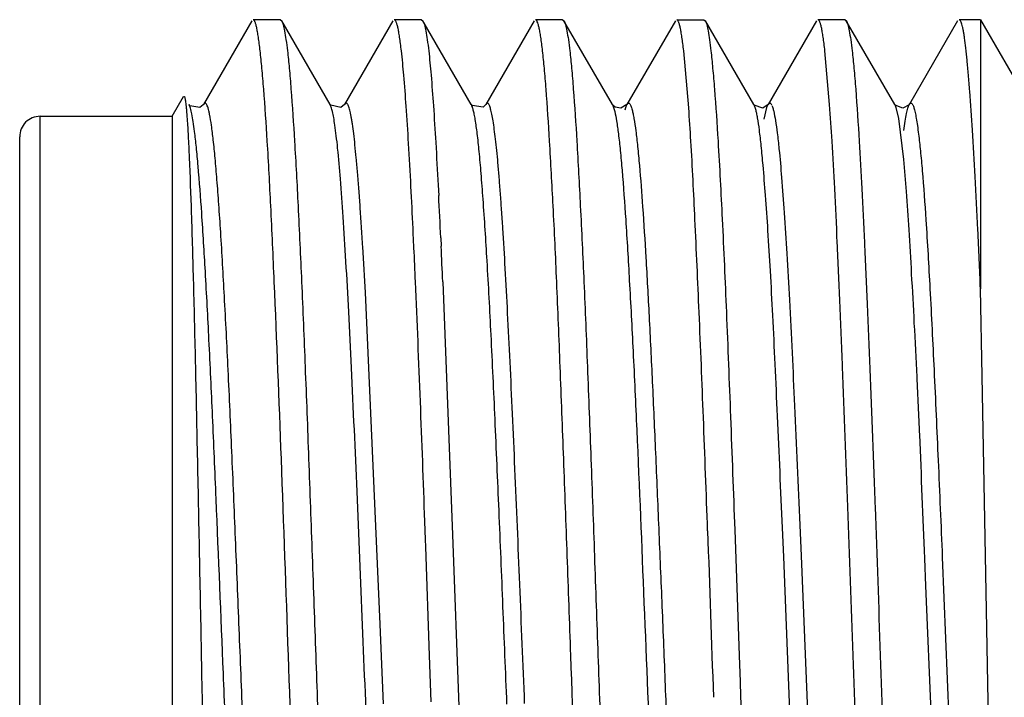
# Model space of a CAD drawing. Header units: inches. Extents: x 0.2 to 16.8, y 0.2 to 10.8.
# Tile 20 of 38: x 10.556 to 10.75, y 5.459 to 5.592. Entities that reach past the tile are written whole.
import ezdxf

# ---------------------------------------------------------------- set-up
doc = ezdxf.new("R2010")
doc.units = ezdxf.units.IN
doc.header["$LTSCALE"] = 0.935
doc.header["$MEASUREMENT"] = 0
doc.layers.get('0').update_dxf_attribs({"linetype": 'CONTINUOUS'})

msp = doc.modelspace()

# ---------------------------------------------------------------- linework, layer by layer
at = {"color": 7, "linetype": 'CONTINUOUS'}
for p, q in [((10.6020442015, 5.592070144), (10.592525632, 5.5756250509)), ((10.6076650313, 5.5923101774), (10.6023229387, 5.5923101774)), ((10.6076650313, 5.5923101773), (10.6079329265, 5.592080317)), ((10.6174429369, 5.5756417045), (10.607929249, 5.5920803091)), ((10.6297991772, 5.5920699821), (10.62030398, 5.5756601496)), ((10.6354380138, 5.5923101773), (10.6300790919, 5.5923101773)), ((10.6354380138, 5.5923101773), (10.6357177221, 5.5920725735)), ((10.6452334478, 5.5756193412), (10.6357107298, 5.5920725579)), ((10.6576032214, 5.5920883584), (10.6480900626, 5.5756490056)), ((10.6632033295, 5.5923101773), (10.6578592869, 5.5923101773)), ((10.6632033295, 5.5923101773), (10.6634747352, 5.5920840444)), ((10.6729886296, 5.5756281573), (10.6634623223, 5.5920840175)), ((10.6853776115, 5.5920640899), (10.6758639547, 5.5756295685)), ((10.6856599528, 5.5923101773), (10.6909979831, 5.5923101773)), ((10.6909979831, 5.5923101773), (10.691272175, 5.5920625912)), ((10.7007901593, 5.5756394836), (10.6912863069, 5.5920626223)), ((10.7131378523, 5.5920585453), (10.7036349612, 5.5756401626)), ((10.7187615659, 5.5923101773), (10.7134283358, 5.5923101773)), ((10.7187615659, 5.5923101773), (10.7190275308, 5.5920877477)), ((10.7285351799, 5.5756436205), (10.7190167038, 5.5920877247)), ((10.7409063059, 5.5920660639), (10.7314194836, 5.5756715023)), ((10.74540882, 5.5923101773), (10.7411856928, 5.5923101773)), ((10.74540882, 5.5923101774), (10.74540882, 5.5393590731)), ((10.7454123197, 5.5923041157), (10.7563814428, 5.573305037)), ((10.6880078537, 5.5749780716), (10.687016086, 5.5861968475)), ((10.7157343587, 5.5756084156), (10.7148059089, 5.5861922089)), ((10.5863784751, 5.5733101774), (10.5886233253, 5.5771983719)), ((10.5886233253, 5.5771983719), (10.5887733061, 5.5772026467)), ((10.5896916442, 5.5756014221), (10.5896703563, 5.5756394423)), ((10.5896996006, 5.5755836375), (10.5896832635, 5.5756100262)), ((10.5925272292, 5.5756280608), (10.5925090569, 5.575595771)), ((10.6174429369, 5.5756417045), (10.6174341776, 5.5756566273)), ((10.6202976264, 5.5756491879), (10.6202767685, 5.5756119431)), ((10.6452410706, 5.5756060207), (10.6452334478, 5.5756193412)), ((10.6452448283, 5.5756261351), (10.6452356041, 5.5756417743)), ((10.6480955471, 5.575658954), (10.6480650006, 5.5756035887)), ((10.6730664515, 5.5755093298), (10.6729869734, 5.5756310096)), ((10.6735620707, 5.5750959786), (10.6730664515, 5.5755093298)), ((10.6758559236, 5.5756265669), (10.674647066, 5.5748857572)), ((10.675611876, 5.575020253), (10.675858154, 5.5756194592)), ((10.6758646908, 5.5756440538), (10.6758559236, 5.5756265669)), ((10.7008791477, 5.5755133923), (10.7007798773, 5.5756569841)), ((10.7007798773, 5.5756569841), (10.7007901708, 5.5756394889)), ((10.7034006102, 5.5750864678), (10.7036349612, 5.5756401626)), ((10.7036349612, 5.5756401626), (10.7036507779, 5.5756668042)), ((10.7036623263, 5.5756728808), (10.7036501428, 5.5756484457)), ((10.7285356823, 5.5756439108), (10.7285433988, 5.5756304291)), ((10.7286444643, 5.5754836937), (10.7285433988, 5.5756304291)), ((10.7314089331, 5.5756529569), (10.7314194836, 5.5756715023)), ((10.674647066, 5.5748857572), (10.6735620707, 5.5750959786)), ((10.6754881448, 5.5745974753), (10.6756120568, 5.5750299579)), ((10.7028740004, 5.5727363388), (10.7033998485, 5.5750734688)), ((10.5603784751, 5.5733101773), (10.5863784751, 5.5733101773)), ((10.5863784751, 5.5733101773), (10.5863784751, 5.3613101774)), ((10.5563784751, 5.365310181), (10.5563784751, 5.5693101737)), ((10.6387049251, 5.5597651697), (10.6388108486, 5.5577539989)), ((10.6334652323, 5.5574851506), (10.6333609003, 5.5595020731)), ((10.6339516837, 5.5474572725), (10.6338725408, 5.5491558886)), ((10.6392243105, 5.549449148), (10.6393045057, 5.5477531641)), ((10.6396208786, 5.540781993), (10.6415429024, 5.4910065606)), ((10.7457533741, 5.5222122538), (10.7454077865, 5.5393573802)), ((10.7464244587, 5.4869751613), (10.7457533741, 5.5222122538)), ((10.6362180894, 5.4900966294), (10.6360909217, 5.4936551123)), ((10.697056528, 5.4919902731), (10.6972629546, 5.4863218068)), ((10.7098515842, 5.4929451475), (10.7101045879, 5.4868753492)), ((10.6362691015, 5.4886638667), (10.6362180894, 5.4900966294)), ((10.6415429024, 5.4910065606), (10.6427481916, 5.4573015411)), ((10.6370250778, 5.4673104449), (10.6362691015, 5.4886638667)), ((10.6972629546, 5.4863218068), (10.6979417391, 5.4673090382)), ((10.7101045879, 5.4868753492), (10.7115472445, 5.4515170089)), ((10.7378894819, 5.4865930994), (10.739495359, 5.4472240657)), ((10.7471344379, 5.447517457), (10.7464244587, 5.4869751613)), ((10.6373506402, 5.4581921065), (10.6370250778, 5.4673104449)), ((10.6979417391, 5.4673090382), (10.6981231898, 5.4621287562)), ((10.6981231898, 5.4621287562), (10.698222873, 5.4592720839)), ((10.698222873, 5.4592720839), (10.6984296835, 5.4533408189))]:
    msp.add_line(p, q, dxfattribs=at)
at = {"color": 9, "linetype": 'CONTINUOUS'}
for p, q in [((10.6729887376, 5.5756387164), (10.6734406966, 5.5742919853)), ((10.7007904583, 5.5756326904), (10.7011324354, 5.5747214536)), ((10.728543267, 5.5756296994), (10.7287875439, 5.5750339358)), ((10.7287875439, 5.5750339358), (10.7292858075, 5.5728504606)), ((10.5603784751, 5.3613101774), (10.5603784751, 5.5733101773)), ((10.7292858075, 5.5728504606), (10.7302715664, 5.5648091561)), ((10.6273111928, 5.4734362), (10.6243977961, 5.5386759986)), ((10.7063811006, 5.4924162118), (10.7066258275, 5.4866606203)), ((10.7066258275, 5.4866606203), (10.7081859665, 5.4480272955)), ((10.7343970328, 5.4863841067), (10.734618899, 5.4809599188)), ((10.734618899, 5.4809599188), (10.7360234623, 5.4472644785)), ((10.6275701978, 5.4671101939), (10.6273111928, 5.4734362)), ((10.6279523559, 5.4577733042), (10.6275701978, 5.4671101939))]:
    msp.add_line(p, q, dxfattribs=at)
at = {"color": 7, "linetype": 'CONTINUOUS'}
for points in [[(10.5925090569, 5.575595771), (10.5918251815, 5.575041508), (10.5898780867, 5.5753734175), (10.5896996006, 5.5755836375)], [(10.6202767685, 5.5756119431), (10.619592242, 5.5750666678), (10.6175727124, 5.5754753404), (10.6174357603, 5.5756618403)], [(10.6480650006, 5.5756035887), (10.6475369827, 5.575138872), (10.6454235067, 5.575408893), (10.6452448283, 5.5756261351)], [(10.7036501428, 5.5756484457), (10.7025668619, 5.5749348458), (10.7008791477, 5.5755133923)], [(10.7314117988, 5.57563725), (10.7313724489, 5.5755719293), (10.7301378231, 5.5748849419), (10.7286444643, 5.5754836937)]]:
    msp.add_lwpolyline(points, dxfattribs=at)
for centre, radius, start, end in [((10.0541530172, 5.5286038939), 0.6632490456, 3.4431490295, 4.063964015), ((10.0981171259, 5.5329687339), 0.591384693, 3.438538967, 4.0734680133), ((10.5603784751, 5.5693101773), 0.004, 90, 180.0877685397), ((8.5640486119, 5.4521142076), 2.0720975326, 2.6842912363, 2.9148798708), ((8.7696121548, 5.4605321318), 1.8717253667, 2.7228823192, 2.9774189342), ((7.7081533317, 5.4123371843), 2.9289167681, 2.5134816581, 2.6441719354), ((8.3028487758, 5.4382249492), 2.3390215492, 2.5130038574, 2.6839428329), ((4.707054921, 5.2859413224), 5.9326733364, 2.0064405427, 2.4619358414), ((26.8650926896, 6.0416546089), 16.1827143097, 181.9471474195, 182.0631149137)]:
    msp.add_arc(centre, radius, start, end, dxfattribs=at)
for points, knots in [([(10.6036854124, 5.5861922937), (10.6036310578, 5.5866673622), (10.6035242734, 5.5875557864), (10.6033550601, 5.5887939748), (10.6031877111, 5.5898453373), (10.6030217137, 5.5907088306), (10.6028767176, 5.5913090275), (10.6027558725, 5.5916925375), (10.6026728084, 5.5919105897), (10.6025879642, 5.5920826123), (10.6024926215, 5.5922291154), (10.6023874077, 5.5923101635), (10.6023216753, 5.5923101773)], [0, 0, 0, 0, 0.2252767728, 0.4215547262, 0.5887338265, 0.7267704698, 0.8357388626, 0.8794292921, 0.9160429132, 0.9457778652, 0.9690318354, 1, 1, 1, 1]), ([(10.607929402, 5.592077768), (10.6079848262, 5.5919811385), (10.6080881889, 5.5917394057), (10.6082925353, 5.5910891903), (10.6085312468, 5.589961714), (10.6088052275, 5.5882429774), (10.6089693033, 5.5869319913), (10.6090543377, 5.5861964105)], [0, 0, 0, 0, 0.0556358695, 0.1306504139, 0.3403197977, 0.6301737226, 1, 1, 1, 1]), ([(10.6314795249, 5.5861920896), (10.6314252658, 5.5866672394), (10.6313180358, 5.5875558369), (10.6311462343, 5.5887941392), (10.6309748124, 5.5898456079), (10.63080367, 5.5907092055), (10.6306535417, 5.5913093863), (10.630528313, 5.5916927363), (10.6304421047, 5.5919108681), (10.6303541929, 5.5920828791), (10.6302546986, 5.5922301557), (10.630146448, 5.5923101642), (10.6300790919, 5.5923101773)], [0, 0, 0, 0, 0.2248155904, 0.42073232, 0.5876563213, 0.7255532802, 0.8345127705, 0.8782568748, 0.9149699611, 0.9448593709, 0.9683364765, 1, 1, 1, 1]), ([(10.6357114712, 5.5920699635), (10.6357675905, 5.591972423), (10.6358726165, 5.5917293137), (10.6360802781, 5.5910774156), (10.6363227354, 5.589949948), (10.6365990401, 5.5882336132), (10.6367627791, 5.5869252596), (10.6368470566, 5.5861915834)], [0, 0, 0, 0, 0.0562061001, 0.1316310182, 0.3416222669, 0.6311437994, 1, 1, 1, 1]), ([(10.6592592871, 5.5861803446), (10.6592045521, 5.5866564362), (10.6590959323, 5.5875468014), (10.658921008, 5.5887874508), (10.6587691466, 5.5897034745), (10.6586456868, 5.5903416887), (10.6585349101, 5.5908562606), (10.6584008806, 5.5913827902), (10.6582523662, 5.5918258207), (10.6581243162, 5.5920821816), (10.6580284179, 5.5922279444), (10.6579244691, 5.5923101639), (10.6578592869, 5.5923101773)], [0, 0, 0, 0, 0.2251363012, 0.4213620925, 0.5885722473, 0.6612801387, 0.726722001, 0.8358526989, 0.916298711, 0.9461030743, 0.9693780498, 1, 1, 1, 1]), ([(10.6634647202, 5.5920815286), (10.6635206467, 5.5919853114), (10.6636253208, 5.5917441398), (10.6638333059, 5.5910942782), (10.6640775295, 5.5899655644), (10.6643573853, 5.5882433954), (10.6645236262, 5.5869290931), (10.664609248, 5.5861914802)], [0, 0, 0, 0, 0.0554641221, 0.1303699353, 0.339970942, 0.6299249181, 1, 1, 1, 1]), ([(10.687016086, 5.5861968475), (10.6869618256, 5.5866715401), (10.6868555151, 5.5875592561), (10.6866877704, 5.588796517), (10.6865222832, 5.5898470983), (10.6863582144, 5.5907099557), (10.6862147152, 5.5913097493), (10.6860947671, 5.5916929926), (10.6860121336, 5.5919109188), (10.6859274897, 5.5920828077), (10.6858319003, 5.5922295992), (10.6857260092, 5.5923101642), (10.6856599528, 5.5923101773)], [0, 0, 0, 0, 0.2252772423, 0.4215378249, 0.5886840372, 0.7266758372, 0.8355939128, 0.8792611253, 0.9158568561, 0.945585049, 0.9688540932, 1, 1, 1, 1]), ([(10.6912830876, 5.5920598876), (10.6913385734, 5.5919612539), (10.6914414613, 5.5917163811), (10.6916419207, 5.5910624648), (10.6918720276, 5.5899358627), (10.6921340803, 5.588224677), (10.6922917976, 5.5869219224), (10.6923740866, 5.5861918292)], [0, 0, 0, 0, 0.0567072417, 0.132440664, 0.3426147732, 0.6318460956, 1, 1, 1, 1]), ([(10.7148059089, 5.5861922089), (10.714751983, 5.586667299), (10.7146459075, 5.5875557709), (10.7144772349, 5.5887940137), (10.7143097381, 5.589845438), (10.7141428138, 5.5907090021), (10.7139962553, 5.5913092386), (10.7138735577, 5.5916926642), (10.7137888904, 5.5919108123), (10.7137022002, 5.5920828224), (10.7136037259, 5.592230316), (10.7134955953, 5.5923101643), (10.7134283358, 5.5923101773)], [0, 0, 0, 0, 0.2249711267, 0.4209884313, 0.5879583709, 0.7258476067, 0.8347484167, 0.8784459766, 0.9151036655, 0.9449329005, 0.9683535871, 1, 1, 1, 1]), ([(10.7190189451, 5.5920852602), (10.7190745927, 5.5919894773), (10.7191785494, 5.5917489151), (10.7193850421, 5.5910996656), (10.7196274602, 5.5899705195), (10.7199060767, 5.5882464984), (10.7200723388, 5.5869303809), (10.7201582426, 5.5861915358)], [0, 0, 0, 0, 0.0551853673, 0.1298885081, 0.3393280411, 0.6294446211, 1, 1, 1, 1]), ([(10.7432974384, 5.5782586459), (10.7432151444, 5.5793401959), (10.7430548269, 5.5813676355), (10.7428034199, 5.5842008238), (10.7425531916, 5.5866166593), (10.742332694, 5.5883635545), (10.7421473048, 5.5895439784), (10.7420151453, 5.5902667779), (10.7418820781, 5.5908797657), (10.7417488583, 5.5913830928), (10.7416154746, 5.591776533), (10.7414977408, 5.5920338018), (10.7413976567, 5.5921801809), (10.7413153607, 5.5922692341), (10.7412350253, 5.5923101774), (10.7411856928, 5.5923101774)], [0, 0, 0, 0, 0.2266778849, 0.4250172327, 0.5943954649, 0.7342283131, 0.7929147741, 0.8440877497, 0.8877618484, 0.9239773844, 0.9528269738, 0.974525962, 0.9828602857, 0.9896903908, 1, 1, 1, 1]), ([(10.6148128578, 5.3484284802), (10.6146827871, 5.3495598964), (10.6144319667, 5.3520615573), (10.6139378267, 5.3579782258), (10.6133459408, 5.3670110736), (10.6126696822, 5.3796459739), (10.6119912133, 5.3944403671), (10.6113128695, 5.4110274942), (10.6103814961, 5.4355184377), (10.6092370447, 5.467310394), (10.6079537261, 5.5046810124), (10.606771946, 5.5341423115), (10.6058338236, 5.5549752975), (10.6051738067, 5.5676109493), (10.6045715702, 5.5766432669), (10.6040678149, 5.582559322), (10.6038148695, 5.5850608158), (10.6036854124, 5.5861922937)], [0, 0, 0, 0, 0.0143523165, 0.0316815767, 0.0748213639, 0.1284233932, 0.1911368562, 0.2614585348, 0.3376330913, 0.5000009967, 0.662368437, 0.8088642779, 0.8715759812, 0.9251762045, 0.9683173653, 0.9856477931, 1, 1, 1, 1]), ([(10.6090543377, 5.5861964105), (10.609185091, 5.5850653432), (10.6094366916, 5.5825642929), (10.6099310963, 5.5766486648), (10.6105216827, 5.5676168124), (10.6111968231, 5.5549828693), (10.6118762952, 5.5401891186), (10.6125594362, 5.5236023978), (10.613245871, 5.5056287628), (10.613934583, 5.4867123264), (10.6146225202, 5.4673177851), (10.615306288, 5.4479229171), (10.615988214, 5.4290057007), (10.6166710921, 5.4110310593), (10.6173529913, 5.3944430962), (10.6180325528, 5.3796478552), (10.6187082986, 5.3670121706), (10.6192995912, 5.3579787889), (10.6197926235, 5.3520617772), (10.6200426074, 5.3495599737), (10.6201721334, 5.3484284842)], [0, 0, 0, 0, 0.0143487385, 0.0316743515, 0.0748075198, 0.1284045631, 0.1911147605, 0.2614347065, 0.3376087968, 0.4177850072, 0.4999792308, 0.5821742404, 0.6623527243, 0.7385304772, 0.8088554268, 0.8715719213, 0.9251764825, 0.9683180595, 0.9856477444, 1, 1, 1, 1]), ([(10.6333609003, 5.5595020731), (10.6332129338, 5.5623274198), (10.6329227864, 5.5675948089), (10.6324612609, 5.5748934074), (10.6320033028, 5.5809667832), (10.631661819, 5.5845957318), (10.6314795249, 5.5861920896)], [0, 0, 0, 0, 0.3171858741, 0.5914225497, 0.8198679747, 1, 1, 1, 1]), ([(10.6368470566, 5.5861915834), (10.6370288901, 5.5846086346), (10.637364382, 5.5810122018), (10.6378109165, 5.5749963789), (10.638264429, 5.5677723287), (10.6385559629, 5.5625603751), (10.6387049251, 5.5597651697)], [0, 0, 0, 0, 0.1804177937, 0.4089241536, 0.6830465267, 1, 1, 1, 1]), ([(10.6703684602, 5.3484612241), (10.6702392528, 5.3495947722), (10.6699864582, 5.3521000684), (10.6694826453, 5.3580224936), (10.6688809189, 5.3670605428), (10.6682251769, 5.3797006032), (10.6672886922, 5.4005328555), (10.6660896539, 5.4299861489), (10.6650533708, 5.4609888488), (10.664120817, 5.4867284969), (10.6634181, 5.5056346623), (10.662747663, 5.5235998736), (10.6620824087, 5.5401798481), (10.6613915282, 5.5549677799), (10.6607006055, 5.567597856), (10.660120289, 5.5766293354), (10.6596371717, 5.582546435), (10.6593893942, 5.5850486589), (10.6592592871, 5.5861803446)], [0, 0, 0, 0, 0.0143805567, 0.0317363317, 0.0749183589, 0.1285459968, 0.1912729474, 0.3377671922, 0.500100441, 0.5822695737, 0.6624206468, 0.7385715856, 0.8088733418, 0.871573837, 0.9251700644, 0.9683094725, 0.9856414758, 1, 1, 1, 1]), ([(10.664609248, 5.5861914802), (10.6647405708, 5.5850601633), (10.6649905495, 5.5825584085), (10.6654766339, 5.5766412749), (10.6660552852, 5.5676078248), (10.6667333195, 5.5549731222), (10.6674199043, 5.5401789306), (10.6681057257, 5.5235919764), (10.6687886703, 5.505618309), (10.6694662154, 5.4867019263), (10.6701490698, 5.4673079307), (10.6708473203, 5.4479145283), (10.6715410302, 5.4289989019), (10.6722100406, 5.4110250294), (10.6728793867, 5.3944376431), (10.673579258, 5.3796443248), (10.6741840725, 5.3686104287), (10.6746583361, 5.3609490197), (10.6749894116, 5.3561628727), (10.6753202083, 5.3520604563), (10.6755669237, 5.3495587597), (10.6756978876, 5.3484275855)], [0, 0, 0, 0, 0.0143530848, 0.0316815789, 0.0748198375, 0.1284229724, 0.1911384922, 0.2614616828, 0.3376372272, 0.4178136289, 0.5000070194, 0.5822002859, 0.6623760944, 0.7385502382, 0.8088717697, 0.8715866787, 0.9251890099, 0.9481327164, 0.9683235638, 0.9856492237, 1, 1, 1, 1]), ([(10.6923740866, 5.5861918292), (10.692501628, 5.5850602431), (10.6927500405, 5.5825584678), (10.6932450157, 5.5766417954), (10.6935616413, 5.5718533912), (10.6937690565, 5.5684363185)], [0, 0, 0, 0, 0.191798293, 0.4234077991, 1, 1, 1, 1]), ([(10.7201582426, 5.5861915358), (10.7202897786, 5.585060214), (10.720541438, 5.5825585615), (10.7210328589, 5.5766417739), (10.7213414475, 5.5718532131), (10.7215451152, 5.5684362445)], [0, 0, 0, 0, 0.1918369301, 0.4234441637, 1, 1, 1, 1]), ([(10.5887714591, 5.577196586), (10.5888025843, 5.5771427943), (10.5888538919, 5.5769906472), (10.5889200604, 5.5767082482), (10.5889869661, 5.5763177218), (10.589055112, 5.5758207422), (10.5891235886, 5.5752166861), (10.5892219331, 5.5741992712), (10.5892849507, 5.5733820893), (10.5893259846, 5.5728019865)], [0, 0, 0, 0, 0.0419910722, 0.1072858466, 0.1963718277, 0.3093674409, 0.4462783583, 0.6070646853, 1, 1, 1, 1]), ([(10.74540882, 5.5393590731), (10.7452457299, 5.5432424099), (10.7449240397, 5.5506183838), (10.7444107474, 5.5610358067), (10.7438776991, 5.5701197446), (10.7434913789, 5.57570978), (10.7432974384, 5.5782586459)], [0, 0, 0, 0, 0.2992995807, 0.568524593, 0.8031574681, 1, 1, 1, 1]), ([(10.5907848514, 5.5703381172), (10.5907024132, 5.5709822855), (10.5905427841, 5.5721376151), (10.5902774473, 5.5736642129), (10.5900444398, 5.5746820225), (10.5898459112, 5.5752865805), (10.5897450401, 5.5755190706), (10.5896918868, 5.5756155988)], [0, 0, 0, 0, 0.3603825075, 0.6470450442, 0.8598654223, 0.9388496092, 1, 1, 1, 1]), ([(10.6183952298, 5.5715797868), (10.6183233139, 5.5720727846), (10.6181832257, 5.5729598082), (10.6179503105, 5.574135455), (10.617745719, 5.5749246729), (10.617573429, 5.5753988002), (10.6174863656, 5.5755834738), (10.6174410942, 5.5756610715)], [0, 0, 0, 0, 0.3553790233, 0.6403639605, 0.854840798, 0.9359180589, 1, 1, 1, 1]), ([(10.6460081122, 5.5726734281), (10.6459502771, 5.5730185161), (10.6458370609, 5.5736440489), (10.6456504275, 5.5744819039), (10.6454647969, 5.5751234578), (10.6453212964, 5.5754801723), (10.6452424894, 5.575619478)], [0, 0, 0, 0, 0.3437720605, 0.6245092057, 0.842751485, 1, 1, 1, 1]), ([(10.6758642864, 5.5756470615), (10.675900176, 5.5757097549), (10.6759677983, 5.5758133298), (10.6760852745, 5.5759085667), (10.6761795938, 5.5759261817), (10.6762738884, 5.5759082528), (10.6763910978, 5.5758128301), (10.6765125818, 5.575627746), (10.6766357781, 5.5753594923), (10.6767589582, 5.5750058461), (10.6768340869, 5.5747392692), (10.6768725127, 5.5745919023)], [0, 0, 0, 0, 0.1088093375, 0.1860026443, 0.2181238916, 0.2502579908, 0.327502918, 0.4362410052, 0.5830823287, 0.7706091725, 1, 1, 1, 1]), ([(10.703649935, 5.5756544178), (10.7036752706, 5.5756962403), (10.7037249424, 5.5757694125), (10.7038091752, 5.5758556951), (10.7038969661, 5.5759058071), (10.7040272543, 5.5759153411), (10.7041954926, 5.575784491), (10.7042762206, 5.5756392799), (10.7043219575, 5.5755484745)], [0, 0, 0, 0, 0.1551709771, 0.2795266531, 0.3799763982, 0.4691762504, 0.6773531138, 1, 1, 1, 1]), ([(10.7043717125, 5.5754428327), (10.7044409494, 5.5752862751), (10.7045703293, 5.574910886), (10.7048242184, 5.573934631), (10.7051199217, 5.5722917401), (10.7054578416, 5.5698262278), (10.7056620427, 5.5679608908), (10.7057680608, 5.5669202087)], [0, 0, 0, 0, 0.0593433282, 0.1372672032, 0.3496047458, 0.6373661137, 1, 1, 1, 1]), ([(10.7303400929, 5.5705282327), (10.7304214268, 5.5711485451), (10.7305787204, 5.5722624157), (10.7308388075, 5.5737362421), (10.7310665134, 5.5747215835), (10.7312598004, 5.5753095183), (10.7313578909, 5.575536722), (10.7314094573, 5.5756315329)], [0, 0, 0, 0, 0.3588818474, 0.6451365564, 0.8585134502, 0.9380888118, 1, 1, 1, 1]), ([(10.7314199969, 5.5756505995), (10.7314525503, 5.575708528), (10.7315152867, 5.575805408), (10.7316289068, 5.5759138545), (10.7317625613, 5.5759442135), (10.7318885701, 5.575877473), (10.7319988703, 5.5757450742), (10.7321093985, 5.5755470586), (10.7322196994, 5.5752803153), (10.7323308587, 5.5749441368), (10.7324424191, 5.574538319), (10.7326018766, 5.5738606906), (10.7327957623, 5.572839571), (10.7330182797, 5.5714078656), (10.7331557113, 5.5703610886), (10.7332257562, 5.5697928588)], [0, 0, 0, 0, 0.0290185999, 0.0502911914, 0.0669732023, 0.084931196, 0.1091203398, 0.1417187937, 0.1835694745, 0.2350277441, 0.2962525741, 0.3673122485, 0.5389845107, 0.7499720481, 1, 1, 1, 1]), ([(10.6768725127, 5.5745919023), (10.6769391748, 5.5743362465), (10.6770680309, 5.5737651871), (10.677322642, 5.5723926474), (10.6776279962, 5.5702493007), (10.6779775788, 5.5671756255), (10.678192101, 5.5649028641), (10.6783021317, 5.5636576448)], [0, 0, 0, 0, 0.0718238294, 0.1590645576, 0.3794445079, 0.6601682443, 1, 1, 1, 1]), ([(10.5893259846, 5.5728019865), (10.5894047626, 5.5716882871), (10.5895521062, 5.5691659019), (10.5898398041, 5.5630006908), (10.5901811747, 5.5533141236), (10.5905775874, 5.5395661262), (10.5909639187, 5.5233391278), (10.5913451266, 5.5051775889), (10.5917405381, 5.4856806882), (10.5921359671, 5.4654785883), (10.5925123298, 5.4452087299), (10.5928890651, 5.4255010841), (10.5932189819, 5.4097064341), (10.5934833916, 5.3978034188), (10.5936737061, 5.3895859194), (10.5938615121, 5.3819306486), (10.5940480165, 5.3748919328), (10.5942346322, 5.3685207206), (10.5944220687, 5.3628622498), (10.5946089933, 5.3579557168), (10.5947705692, 5.3543531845), (10.5949019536, 5.3518733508), (10.5949946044, 5.3503232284), (10.5950866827, 5.3489829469), (10.5951783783, 5.3478537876), (10.5952690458, 5.3469364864), (10.5953594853, 5.3462327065), (10.5954383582, 5.3457793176), (10.5955080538, 5.3455263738), (10.5955435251, 5.3454358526), (10.5955634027, 5.3454014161)], [0, 0, 0, 0, 0.0147211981, 0.0333131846, 0.0813783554, 0.1425179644, 0.2146604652, 0.2953966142, 0.3820368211, 0.4717865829, 0.5618191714, 0.6493478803, 0.7316860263, 0.7701223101, 0.8063318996, 0.8400655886, 0.8710899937, 0.899172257, 0.9241080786, 0.9457395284, 0.9639132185, 0.9716557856, 0.9784826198, 0.9843884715, 0.9893689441, 0.9934201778, 0.9965395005, 0.9987274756, 0.9994757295, 1, 1, 1, 1]), ([(10.6271040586, 5.398648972), (10.6267061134, 5.4061824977), (10.6259543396, 5.4221794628), (10.6249086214, 5.4470580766), (10.6238487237, 5.4731595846), (10.6227772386, 5.4989079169), (10.6218907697, 5.5194334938), (10.6211496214, 5.534511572), (10.6206049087, 5.5444026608), (10.6200624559, 5.5531230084), (10.6195304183, 5.560542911), (10.6190719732, 5.5658595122), (10.6186903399, 5.5693806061), (10.6184958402, 5.5708900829), (10.6183952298, 5.5715797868)], [0, 0, 0, 0, 0.130691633, 0.277431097, 0.4313742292, 0.5832426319, 0.7238778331, 0.7872861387, 0.8447671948, 0.8954882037, 0.9386460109, 0.9736374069, 0.9879252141, 1, 1, 1, 1]), ([(10.6522534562, 5.4577290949), (10.6519913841, 5.4641213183), (10.651473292, 5.4768065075), (10.6506972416, 5.495488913), (10.6499334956, 5.5132947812), (10.6491798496, 5.5296663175), (10.6484128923, 5.5440920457), (10.6477410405, 5.5546828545), (10.6471952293, 5.5618503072), (10.6468172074, 5.5661478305), (10.6464424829, 5.5696761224), (10.6461603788, 5.5717648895), (10.6460081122, 5.5726734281)], [0, 0, 0, 0, 0.1666925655, 0.3307946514, 0.4871992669, 0.6310601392, 0.7578129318, 0.8635965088, 0.9075538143, 0.9451033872, 0.9759974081, 1, 1, 1, 1]), ([(10.6021093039, 5.3622453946), (10.6019745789, 5.3630894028), (10.6017198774, 5.3649989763), (10.6013773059, 5.3681888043), (10.6010320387, 5.3720133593), (10.6005375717, 5.3783082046), (10.5999325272, 5.3875505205), (10.5992318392, 5.400114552), (10.5985300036, 5.4143985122), (10.5978346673, 5.4300400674), (10.5971494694, 5.4466373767), (10.5962256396, 5.4694353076), (10.5952869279, 5.4920597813), (10.59435143, 5.5139329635), (10.5936643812, 5.5288226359), (10.5929657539, 5.5421356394), (10.5922689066, 5.5535303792), (10.5916679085, 5.5616908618), (10.5911691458, 5.5670453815), (10.5909161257, 5.5693123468), (10.5907848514, 5.5703381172)], [0, 0, 0, 0, 0.0123013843, 0.0277198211, 0.0461727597, 0.0675688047, 0.1185978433, 0.1794750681, 0.2486795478, 0.3244300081, 0.4048218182, 0.487763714, 0.6528241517, 0.7307301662, 0.8028664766, 0.8673547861, 0.9226021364, 0.9671734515, 0.9851159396, 1, 1, 1, 1]), ([(10.7332257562, 5.5697928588), (10.7333594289, 5.568708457), (10.7336180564, 5.5663205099), (10.7341278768, 5.5607070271), (10.7344523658, 5.5561743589), (10.734665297, 5.5529465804)], [0, 0, 0, 0, 0.1938468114, 0.4260945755, 1, 1, 1, 1]), ([(10.6917223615, 5.4918049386), (10.6914624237, 5.4992326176), (10.6909430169, 5.5135487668), (10.6900964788, 5.5339718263), (10.6893045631, 5.552090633), (10.6887454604, 5.5633200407), (10.6884371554, 5.5684386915)], [0, 0, 0, 0, 0.2906797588, 0.5602814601, 0.7994430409, 1, 1, 1, 1]), ([(10.6937690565, 5.5684363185), (10.6940790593, 5.5633291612), (10.6946639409, 5.5521277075), (10.6954586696, 5.5340530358), (10.6962552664, 5.5136790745), (10.6967854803, 5.4993992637), (10.697056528, 5.4919902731)], [0, 0, 0, 0, 0.2006018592, 0.4397539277, 0.7093257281, 1, 1, 1, 1]), ([(10.7245338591, 5.3661836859), (10.7243458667, 5.3692958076), (10.7239786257, 5.3759440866), (10.7232579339, 5.3907363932), (10.7223918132, 5.4116060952), (10.7213814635, 5.4386671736), (10.7203605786, 5.4673104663), (10.7193593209, 5.4959544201), (10.7184911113, 5.5191031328), (10.7177776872, 5.5364353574), (10.717264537, 5.548116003), (10.7167563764, 5.5586769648), (10.7163926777, 5.5653253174), (10.7162048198, 5.5684373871)], [0, 0, 0, 0, 0.0462057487, 0.098676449, 0.21948129, 0.3557581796, 0.5000014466, 0.6442445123, 0.7805212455, 0.8433058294, 0.9013255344, 0.9537951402, 1, 1, 1, 1]), ([(10.7215451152, 5.5684362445), (10.7217306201, 5.5653239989), (10.7220935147, 5.5586754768), (10.7226057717, 5.5481144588), (10.7231243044, 5.5364337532), (10.723647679, 5.5237951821), (10.7241691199, 5.5103731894), (10.7248586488, 5.4914571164), (10.7256902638, 5.4673075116), (10.7265774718, 5.4431599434), (10.7272766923, 5.4242444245), (10.7277771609, 5.4108219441), (10.7282778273, 5.3981827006), (10.7289391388, 5.3833876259), (10.7294979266, 5.372828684), (10.729896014, 5.3661822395)], [0, 0, 0, 0, 0.0462050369, 0.0986758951, 0.1566968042, 0.2194820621, 0.2861386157, 0.3557592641, 0.5000024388, 0.6442453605, 0.7138651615, 0.7805200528, 0.8433034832, 0.9013238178, 1, 1, 1, 1]), ([(10.7057680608, 5.5669202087), (10.7059598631, 5.5650374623), (10.7063282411, 5.5608525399), (10.7068317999, 5.5539804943), (10.7073361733, 5.5459633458), (10.7080367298, 5.5333094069), (10.7088850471, 5.5155215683), (10.7095233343, 5.5007624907), (10.7098515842, 5.4929451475)], [0, 0, 0, 0, 0.0766245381, 0.1700833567, 0.2789821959, 0.4018653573, 0.6832068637, 1, 1, 1, 1]), ([(10.6783021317, 5.5636576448), (10.6785418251, 5.5609450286), (10.6789979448, 5.5549156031), (10.6796181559, 5.5450330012), (10.6802371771, 5.5335617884), (10.6808573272, 5.5207364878), (10.6814830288, 5.5068182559), (10.6821135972, 5.4920917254), (10.6827422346, 5.4768583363), (10.6833644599, 5.4614300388), (10.6839865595, 5.4461206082), (10.6846150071, 5.4312424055), (10.6852451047, 5.4171036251), (10.685869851, 5.4039957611), (10.6864884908, 5.3921849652), (10.6871044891, 5.3819069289), (10.6877205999, 5.3733702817), (10.6881823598, 5.368287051), (10.6884319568, 5.3660706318)], [0, 0, 0, 0, 0.0412888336, 0.0916729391, 0.1501329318, 0.2154661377, 0.2863563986, 0.3613734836, 0.438953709, 0.5175209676, 0.5954868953, 0.6712662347, 0.743304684, 0.8100711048, 0.8702321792, 0.9226244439, 0.9661823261, 1, 1, 1, 1]), ([(10.734665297, 5.5529465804), (10.7349631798, 5.5484310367), (10.7355294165, 5.5386014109), (10.7363146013, 5.5228377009), (10.7371121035, 5.5052367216), (10.7376283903, 5.4929488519), (10.7378894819, 5.4865930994)], [0, 0, 0, 0, 0.2043573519, 0.4446120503, 0.7127431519, 1, 1, 1, 1])]:
    msp.add_open_spline(points, degree=3, knots=knots, dxfattribs=at)
at = {"color": 9, "linetype": 'CONTINUOUS'}
for points, knots in [([(10.5937377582, 5.5737116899), (10.5936914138, 5.5739408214), (10.5936007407, 5.5743576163), (10.5934524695, 5.5749175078), (10.5933051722, 5.575351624), (10.5931746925, 5.5756331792), (10.5930645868, 5.575790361), (10.5929888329, 5.575866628), (10.5929106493, 5.5759124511), (10.592797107, 5.5759279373), (10.5926440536, 5.5758317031), (10.5925688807, 5.5757121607), (10.5925271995, 5.575638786)], [0, 0, 0, 0, 0.2422319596, 0.441907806, 0.5997187, 0.7170948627, 0.7616784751, 0.7979617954, 0.8277125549, 0.8540481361, 0.912558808, 1, 1, 1, 1]), ([(10.6243977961, 5.5386759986), (10.6242357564, 5.5416651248), (10.6239870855, 5.5460172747), (10.6236318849, 5.5516374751), (10.6233742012, 5.5554408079), (10.6231178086, 5.5589493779), (10.6228635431, 5.5621502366), (10.6226117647, 5.5650326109), (10.6223618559, 5.5675880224), (10.6221131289, 5.5698095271), (10.6218974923, 5.5714479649), (10.6217211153, 5.5725857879), (10.6215951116, 5.5733090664), (10.6214688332, 5.5739438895), (10.6213422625, 5.574489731), (10.6212155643, 5.5749465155), (10.6210893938, 5.5753143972), (10.6209630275, 5.5755947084), (10.6208381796, 5.5757893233), (10.6207185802, 5.5758917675), (10.6206216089, 5.575914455), (10.6205249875, 5.5759007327), (10.620403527, 5.5758077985), (10.6203344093, 5.5757042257), (10.6202977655, 5.5756415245)], [0, 0, 0, 0, 0.235998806, 0.3436647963, 0.4439609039, 0.5365271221, 0.6210048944, 0.6970988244, 0.7646264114, 0.8234208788, 0.8733230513, 0.8948942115, 0.9141903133, 0.9311986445, 0.9459155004, 0.9583559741, 0.9685508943, 0.9765604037, 0.9825157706, 0.9867504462, 0.9884921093, 0.9902081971, 0.9942745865, 1, 1, 1, 1]), ([(10.6557258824, 5.457850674), (10.6554081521, 5.4656491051), (10.654787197, 5.4810305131), (10.6539942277, 5.5000106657), (10.6533499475, 5.5146069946), (10.6528766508, 5.5248132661), (10.6524050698, 5.5343501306), (10.6519349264, 5.5431058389), (10.6515322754, 5.5498660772), (10.6512057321, 5.5548085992), (10.6509682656, 5.5581421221), (10.6507303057, 5.5612112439), (10.6504915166, 5.5640065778), (10.6502523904, 5.5665202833), (10.6500135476, 5.5687458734), (10.6497757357, 5.5706773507), (10.6495395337, 5.5723086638), (10.6493346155, 5.5734763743), (10.6491668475, 5.5742545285), (10.6490496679, 5.5747225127), (10.6489331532, 5.5751123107), (10.6488177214, 5.5754243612), (10.6487023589, 5.5756598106), (10.6485882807, 5.5758214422), (10.6484780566, 5.5759015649), (10.6483908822, 5.5759133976), (10.6483033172, 5.5758940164), (10.6481942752, 5.5758055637), (10.6481300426, 5.5757097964), (10.6480961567, 5.5756521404)], [0, 0, 0, 0, 0.1968759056, 0.3883067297, 0.4791848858, 0.5654214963, 0.64603276, 0.7200423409, 0.7865985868, 0.8168579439, 0.844987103, 0.8708981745, 0.8945071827, 0.9157543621, 0.9345905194, 0.950967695, 0.9648400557, 0.9761659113, 0.9808636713, 0.9849170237, 0.9883323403, 0.9911207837, 0.9933031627, 0.994923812, 0.9960928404, 0.9965920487, 0.9970980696, 0.9983130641, 1, 1, 1, 1]), ([(10.6054138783, 5.3635062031), (10.6052769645, 5.3644997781), (10.6050135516, 5.3667175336), (10.6044926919, 5.3720320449), (10.6038690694, 5.3802490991), (10.6031594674, 5.3918280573), (10.6024476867, 5.4054604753), (10.6017358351, 5.4207729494), (10.6010184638, 5.4373510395), (10.6002913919, 5.454741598), (10.5995661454, 5.4724725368), (10.5988543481, 5.4900640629), (10.5981451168, 5.5070408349), (10.5974266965, 5.5229409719), (10.5967073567, 5.5373230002), (10.5960882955, 5.5481749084), (10.5955824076, 5.555806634), (10.5952220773, 5.5606572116), (10.5948625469, 5.5648769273), (10.5945052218, 5.5684372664), (10.5941506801, 5.5713120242), (10.5938831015, 5.5729930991), (10.5937377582, 5.5737116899)], [0, 0, 0, 0, 0.0142885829, 0.0318120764, 0.0760728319, 0.1316768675, 0.197078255, 0.270547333, 0.3500590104, 0.4334764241, 0.518515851, 0.6028714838, 0.684296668, 0.7605837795, 0.8296208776, 0.8894435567, 0.9154325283, 0.9385830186, 0.9587358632, 0.9757648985, 0.9895553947, 1, 1, 1, 1]), ([(10.6734406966, 5.5742919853), (10.6735878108, 5.573673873), (10.6738555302, 5.5721972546), (10.6742080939, 5.569633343), (10.6745631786, 5.5663895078), (10.6747807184, 5.5640003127), (10.674891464, 5.5626948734)], [0, 0, 0, 0, 0.1629946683, 0.3845748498, 0.6639105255, 1, 1, 1, 1]), ([(10.7011324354, 5.5747214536), (10.7012011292, 5.5744717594), (10.7013322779, 5.5739089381), (10.7015887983, 5.5725411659), (10.7018921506, 5.5703836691), (10.7022397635, 5.5672731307), (10.7024554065, 5.5649671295), (10.7025672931, 5.5637015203)], [0, 0, 0, 0, 0.0698534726, 0.1557712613, 0.3753161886, 0.6572899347, 1, 1, 1, 1]), ([(10.7025672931, 5.5637015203), (10.7027414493, 5.5617315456), (10.7030854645, 5.5574450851), (10.7035658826, 5.5505195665), (10.7040427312, 5.5426349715), (10.704504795, 5.5338791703), (10.7049622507, 5.5243539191), (10.7055936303, 5.5104474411), (10.7060674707, 5.4997285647), (10.7063811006, 5.4924162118)], [0, 0, 0, 0, 0.0831040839, 0.1806963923, 0.2917161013, 0.4150275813, 0.5491375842, 0.6924417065, 1, 1, 1, 1]), ([(10.7302715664, 5.5648091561), (10.7304646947, 5.5627206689), (10.7308278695, 5.5581233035), (10.7313217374, 5.5506330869), (10.7318276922, 5.5420011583), (10.7323530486, 5.5323478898), (10.7328818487, 5.5218031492), (10.7335865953, 5.5063836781), (10.734066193, 5.4944925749), (10.7343970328, 5.4863841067)], [0, 0, 0, 0, 0.0801157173, 0.1761425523, 0.2867283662, 0.4103989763, 0.5454199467, 0.6900176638, 1, 1, 1, 1]), ([(10.674891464, 5.5626948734), (10.6751654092, 5.5594656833), (10.6756752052, 5.5522465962), (10.6763720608, 5.5403900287), (10.6770938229, 5.5266092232), (10.6780874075, 5.5054697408), (10.679205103, 5.4772506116), (10.6801725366, 5.4541931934), (10.6806636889, 5.4424846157)], [0, 0, 0, 0, 0.0807812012, 0.1803802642, 0.2960515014, 0.4247552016, 0.7078906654, 1, 1, 1, 1])]:
    msp.add_open_spline(points, degree=3, knots=knots, dxfattribs=at)

doc.saveas('drawing.dxf')
